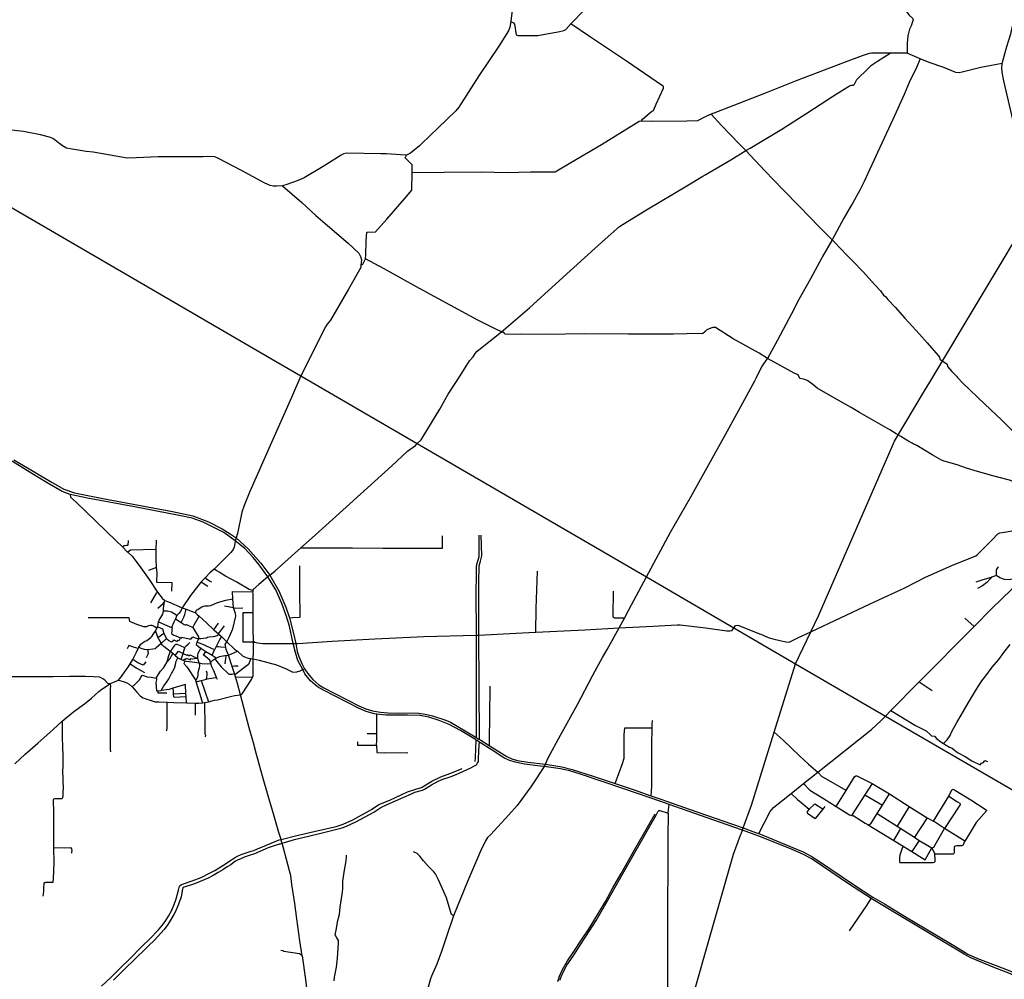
# Model space of a CAD drawing. Header units: millimetres. Extents: x 664923 to 767831, y 3118803 to 3207600.
# Tile 118 of 256: x 675190 to 682141, y 3178535 to 3185311. Entities that reach past the tile are written whole.
import ezdxf

# ---------------------------------------------------------------- set-up
doc = ezdxf.new("R2010")
doc.units = ezdxf.units.MM
for name, color, linetype in [('railways', 4, 'Continuous'), ('roads_2', 2, 'Continuous'), ('roads_3', 3, 'Continuous')]:
    doc.layers.add(name, color=color, linetype=linetype)

msp = doc.modelspace()

# ---------------------------------------------------------------- linework, layer by layer
at = {"layer": 'railways'}
msp.add_lwpolyline([(673886.35, 3184707.33), (673900.64, 3184699.01), (676994.51, 3182899.73), (677174.05, 3182795.41), (677996.68, 3182317.48), (678647.94, 3181939.17), (679614.37, 3181376.62), (680231.31, 3181016.15), (680667.55, 3180763.7), (681302.49, 3180394.24), (682971.64, 3179423.21), (683295.65, 3179234.76)], dxfattribs=at)
at = {"layer": 'roads_2'}
for points in [[(678957.09, 3185814.15), (678758.99, 3185710.96), (678705.36, 3185680.37), (678684.81, 3185663.71), (678675.96, 3185651.58), (678674.32, 3185633.57), (678672.56, 3185427.59), (678666.58, 3185379.02), (678655.93, 3185296.63), (678650.82, 3185256.7), (678640.24, 3185232.56), (678571.81, 3185123.62), (678431.26, 3184913.3), (678288.95, 3184694.07), (678267.44, 3184667.85), (678143.87, 3184546.35), (678025.57, 3184433.12), (678019.48, 3184427.92)], [(682340.98, 3184029.43), (682316.58, 3184135.59), (682266.23, 3184342.15), (682194.78, 3184636.67), (682137.01, 3184879.62), (682125.95, 3184939.11), (682122.71, 3184970.94), (682125.32, 3184997.13), (682126.41, 3185001.12), (682154.65, 3185103.91), (682159.52, 3185121.64), (682186.6, 3185210.34), (682200.67, 3185273.77), (682209.17, 3185360.27)], [(676484.83, 3184343.13), (676410.09, 3184342.77), (676167.71, 3184341.32), (676011.7, 3184334.87), (675949.27, 3184333.92), (675909.21, 3184339.05), (675709.29, 3184374.43), (675658.53, 3184381.02), (675547.07, 3184398.41), (675519.59, 3184403.99), (675492.5, 3184421.02), (675422.46, 3184470.9), (675400.66, 3184482.02), (675337.44, 3184496.86), (675216.01, 3184522.28), (675113.15, 3184533.26)], [(678011.48, 3184421.05), (677949.29, 3184367.79), (677930.46, 3184358.45), (677919.26, 3184355.06), (677878.41, 3184355.53), (677780.11, 3184362.89), (677739.62, 3184363.42), (677497.48, 3184368.4), (677475.67, 3184363.24), (677458.01, 3184353.34), (677332.74, 3184274.94), (677198.98, 3184195.06), (677147.42, 3184173.08), (677074.43, 3184145.96), (677045.46, 3184137.32), (677003.14, 3184134.67), (676979.33, 3184134.1), (676956.77, 3184140.51), (676920.68, 3184157.48), (676754.34, 3184245.7), (676587.24, 3184332.17), (676566.94, 3184342.84), (676516.18, 3184344.19)], [(678019.48, 3184427.92), (678011.48, 3184421.05)], [(676516.18, 3184344.19), (676484.83, 3184343.13)], [(680406.76, 3179563.61), (680488.03, 3179719.72), (680510.67, 3179747.18), (680636.15, 3179847.13), (680723.65, 3179916.82), (680824.08, 3179996.82), (681202.3, 3180298.09), (681270.39, 3180361.72), (681302.49, 3180394.24), (681339.9, 3180432.13), (681540.6, 3180635.4), (681926.74, 3181026.52), (682052.49, 3181153.9), (682260.43, 3181353.04), (682360.21, 3181448.59), (682369.04, 3181462.15), (682376.68, 3181473.87), (682390.73, 3181507.45), (682396.26, 3181555.5), (682399.81, 3181690.49), (682404.94, 3181732.73), (682415.44, 3181946.79), (682415.64, 3181950.89), (682432.23, 3182289.24)], [(678418.32, 3180220.53), (678412.19, 3180224.58), (678406.87, 3180228.09), (678300.84, 3180292.94), (678221.95, 3180334.74), (678151.14, 3180362.44), (678078.25, 3180386.56), (678015.91, 3180397.69), (677926.89, 3180401.31), (677846.88, 3180400.08), (677775.78, 3180400.77), (677711.05, 3180407.98), (677694.89, 3180410.2), (677634.99, 3180425.99), (677581.4, 3180449.7), (677333.29, 3180577.06), (677292.56, 3180600.97), (677242.62, 3180642.85), (677203.27, 3180692.38), (677187.74, 3180721.6), (677153.26, 3180786.51), (677135.55, 3180843.09), (677121.08, 3180906.81), (677095.03, 3181027.63), (677073.49, 3181095.78), (677039.19, 3181189.52), (676997.15, 3181284.29), (676942.53, 3181376.19), (676879.22, 3181461.38), (676837.82, 3181513.46), (676778.46, 3181576.81), (676711.72, 3181631.61), (676630.98, 3181688.83), (676484.86, 3181762.39), (676406.69, 3181791.6), (676315.91, 3181810.6), (676000.22, 3181871.22), (675667.92, 3181931.59), (675546.76, 3181958.93), (675490.1, 3181979.69), (675382.95, 3182040.51), (675276.02, 3182106.9), (675108.33, 3182211)], [(675149.18, 3182204), (675285.58, 3182122.21), (675407.15, 3182049.31), (675502.36, 3181995.63), (675576.3, 3181970.09), (675775.96, 3181929.31), (676268.97, 3181837.44), (676412.87, 3181808.45), (676521.82, 3181764.33), (676618.44, 3181716.17), (676676.61, 3181680.12), (676717.2, 3181651.06), (676803.5, 3181575.11), (676892.04, 3181473.74), (676955.96, 3181388.52), (677018.01, 3181277.14), (677067.71, 3181162.87), (677094.31, 3181087.63), (677122.37, 3180975.95), (677138.47, 3180906.83), (677148.8, 3180850.07), (677160.89, 3180815.28), (677180.75, 3180764.18), (677201.3, 3180728.24), (677221.06, 3180697.62), (677259.28, 3180651.29), (677301.65, 3180613.9), (677337.34, 3180592.41), (677584.37, 3180465.38), (677632.56, 3180444.44), (677679.22, 3180430.58), (677737.6, 3180420.8), (677788.06, 3180415.53), (677864.16, 3180414.92), (677970.97, 3180416.56), (678008.51, 3180414.28), (678052.93, 3180407.15), (678102.75, 3180396.17), (678190.73, 3180366.96), (678232.07, 3180350.18), (678334.81, 3180290.61), (678405.16, 3180246.2), (678412.49, 3180241.91), (678418.81, 3180238.21)], [(675546.76, 3181958.93), (675548.63, 3181938.98), (675588.99, 3181903.82), (675870.98, 3181631.87), (675914.86, 3181588.46), (675949.18, 3181554.51), (675953.31, 3181550.53), (675983.09, 3181521.72), (676012.31, 3181486.26), (676045.75, 3181439.93), (676103.69, 3181358.73), (676162.22, 3181269.07), (676196.26, 3181226.77), (676215.36, 3181208.81), (676239.93, 3181199.55), (676337.24, 3181158.49), (676363.81, 3181148.33), (676408.21, 3181130.96), (676429.65, 3181121.69), (676442.58, 3181111.86), (676456.91, 3181098.25), (676509.19, 3181051.09), (676559, 3181003.67), (676593.27, 3180973.89), (676595.58, 3180971.89), (676614.11, 3180954.78), (676651.79, 3180918.26), (676706.82, 3180865.63), (676726.42, 3180850.92), (676762.21, 3180820.18), (676777.35, 3180811.94), (676801.92, 3180803.4), (676820.47, 3180800.16), (676838.77, 3180796.97), (676880.18, 3180787.63), (677002.17, 3180755.71), (677071.27, 3180726.84), (677117.72, 3180703.51), (677146.98, 3180706.08), (677169.03, 3180712.46), (677187.74, 3180721.6), (677201.3, 3180728.24)], [(676955.96, 3181388.52), (676942.53, 3181376.19), (676878.15, 3181323.78), (676838.44, 3181286.89), (676836.01, 3181280.24), (676835.99, 3181271.14)], [(676747.37, 3180544.82), (676754.87, 3180546.26), (676760.49, 3180551.2), (676826.15, 3180653.13), (676834.17, 3180667.76), (676835.69, 3180671.88), (676837.18, 3180678.21), (676837.72, 3180726.16), (676838.17, 3180779.98), (676838.77, 3180796.97), (676840.34, 3180846.38), (676839.29, 3180915.07), (676839.17, 3180923.32), (676837.53, 3181009.72), (676837.45, 3181098.35), (676837.55, 3181125.91), (676837.75, 3181183.19), (676836.93, 3181257.93), (676835.99, 3181271.14)], [(676844.41, 3180187.52), (676810.56, 3180310.56), (676747.37, 3180544.82)], [(676847.39, 3180176.69), (676844.41, 3180187.52)], [(678430.97, 3180212.18), (678418.32, 3180220.53)], [(678418.81, 3180238.21), (678431.83, 3180230.59)], [(679715.7, 3179789.76), (679455.27, 3179880.22), (679147.72, 3179983.56), (679072.59, 3180006.78), (679006.73, 3180020.13), (678892.14, 3180037.2), (678863.14, 3180040.33), (678752.54, 3180053.91), (678688.01, 3180067.84), (678643.49, 3180081.73), (678608.2, 3180099.68), (678524.49, 3180153.48), (678443.69, 3180203.79), (678435.41, 3180209.26), (678430.97, 3180212.18)], [(678431.83, 3180230.59), (678436.43, 3180227.9), (678444.82, 3180222.99), (678504.14, 3180184.83), (678628.79, 3180108.52), (678664.76, 3180092.72), (678704.24, 3180080.89), (678776.27, 3180067.42), (678900.83, 3180053.88), (678974.59, 3180042.04), (679016.86, 3180034.86), (679089.6, 3180017.35), (679237.62, 3179969.86), (679393.95, 3179917.9), (679528.13, 3179873.31), (679645.27, 3179830.83), (679722.72, 3179803.96)], [(677036.19, 3179518.01), (677034.79, 3179523.07), (677019.64, 3179572.15), (676986.18, 3179688.05), (676943.73, 3179831.24), (676902.92, 3179970.36), (676859.56, 3180132.46), (676847.39, 3180176.69)], [(678900.83, 3180053.88), (678892.14, 3180037.2), (678851.73, 3179976)], [(678851.73, 3179976), (678844.85, 3179965.61)], [(678844.85, 3179965.61), (678796.95, 3179893.08), (678701.53, 3179762.95), (678643.68, 3179695.81), (678513.19, 3179555.83), (678493.14, 3179535.26), (678478.09, 3179512.03), (678442.32, 3179439.75), (678350.94, 3179225.91), (678251.73, 3178982.36)], [(679741.48, 3179780.81), (679715.7, 3179789.76)], [(679722.72, 3179803.96), (679748.75, 3179794.93)], [(682242.15, 3178542.11), (682214.96, 3178558.71), (682184.67, 3178573.06), (682062.11, 3178621.93), (681904.44, 3178687.08), (681856.79, 3178712.47), (681604.27, 3178864.38), (681328.91, 3179027.78), (681201.11, 3179105.32), (681040.58, 3179210.09), (680856.04, 3179335.19), (680784.9, 3179383.85), (680731.77, 3179410.93), (680696.12, 3179428.86), (680626.56, 3179458.23), (680408.42, 3179545.84), (680291.63, 3179588.14), (680230.06, 3179610.44), (679994.79, 3179692), (679774.44, 3179769.37), (679741.48, 3179780.81)], [(679748.75, 3179794.93), (679921.87, 3179734.86), (680214.03, 3179634.07), (680297.38, 3179603.94), (680384.77, 3179572.37), (680406.76, 3179563.61), (680629.34, 3179473.86), (680719.71, 3179434.92), (680777.7, 3179405.07), (680835.82, 3179367.23), (681075.06, 3179204.58), (681213.11, 3179116.27), (681293.73, 3179067.93), (681448.3, 3178974.72), (681649.02, 3178854.68), (681795.1, 3178767.37), (681883.31, 3178713.29), (681951.34, 3178682.18), (682143.12, 3178608.75), (682196.51, 3178588.08), (682244.46, 3178562.18), (682268.72, 3178545.68)], [(677040.78, 3179501.47), (677036.19, 3179518.01)], [(677183.64, 3178700), (677168.42, 3178806.56), (677145.08, 3178963.11), (677130.93, 3179071.51), (677110.15, 3179205.05), (677102.95, 3179267.12), (677095.07, 3179302.1), (677082.99, 3179346.53), (677042.35, 3179495.86), (677040.78, 3179501.47)], [(678251.73, 3178982.36), (678202.99, 3178838.23), (678168.43, 3178731.22), (678133.99, 3178641.65), (678097.15, 3178557.05), (678089.27, 3178537.58), (678073.41, 3178480.42), (678044.2, 3178354.13), (678029.84, 3178275.3), (678014.99, 3178227.83), (677985.48, 3178147.23), (677932.73, 3178008.19), (677889.33, 3177893.29), (677882.35, 3177866.09), (677865.49, 3177772.12), (677845.42, 3177684.3), (677828.67, 3177609.31), (677810.69, 3177537.01)], [(677183.64, 3178700), (677207.13, 3178532.85), (677222.56, 3178413.49), (677245.43, 3178263.87), (677267.18, 3178114.98), (677298.91, 3177914.66), (677330.59, 3177716.9), (677362.69, 3177528.27)]]:
    msp.add_lwpolyline(points, dxfattribs=at)
at = {"layer": 'roads_3'}
for points in [[(678655.93, 3185296.63), (678675.81, 3185287.87), (678683.9, 3185277.91), (678694.91, 3185202.89), (678705.12, 3185198.42), (678848.61, 3185198.99), (678922.34, 3185212.66), (678991.15, 3185225.98), (679031.54, 3185235.32), (679045.14, 3185241.25), (679081.49, 3185280.54), (679171.78, 3185375.07), (679171.62, 3185527.91), (679165.59, 3185546.34), (679216.06, 3185558.56), (679247.48, 3185563.41), (679303.85, 3185563.32)], [(681615.6, 3182751.8), (682352.58, 3183984.86), (682808.17, 3185034.16), (683044.69, 3185583.29)], [(681298.54, 3185439.59), (681308.19, 3185429.34), (681338.95, 3185419.03), (681396.81, 3185409.34), (681421.56, 3185398.74), (681437.69, 3185382.43), (681468.34, 3185342.45), (681491.51, 3185321.62), (681497.53, 3185308.81), (681482.29, 3185267.54), (681470.64, 3185244.23), (681458.6, 3185197.42), (681454.96, 3185144.96), (681453.94, 3185073.67)], [(679578.72, 3184595.92), (679585.65, 3184608.01), (679649.99, 3184662.95), (679663.84, 3184670.25), (679682.07, 3184713.3), (679735.37, 3184826.66), (679733.53, 3184838.89), (679726.61, 3184843.68), (679472.51, 3185017.67), (679219.03, 3185187.58), (679081.49, 3185280.54)], [(681187.58, 3185071.69), (681138.25, 3185056.07), (681017.08, 3185011.82), (680671.6, 3184878.29), (680459.69, 3184794.26), (680223.91, 3184701.4), (680090.29, 3184650.99), (680070.12, 3184643.16), (680037.54, 3184630.52)], [(681076.57, 3184848.54), (681082.1, 3184854.41), (681099.02, 3184887.23), (681177.61, 3184963.78), (681202.2, 3184988.83), (681245.9, 3185017.63), (681334.1, 3185074.5)], [(681201.92, 3185074.09), (681187.58, 3185071.69)], [(682126.41, 3185001.12), (681975.14, 3184972.02), (681842.69, 3184939.57), (681821.37, 3184936.51), (681799.03, 3184937.66), (681714.13, 3184972.43), (681609.22, 3185009.08), (681547.27, 3185033.75), (681453.94, 3185073.67), (681405.01, 3185073.04), (681334.1, 3185074.5), (681249.29, 3185074.83), (681201.92, 3185074.09)], [(681547.27, 3185033.75), (681521.65, 3184973.68), (681468.27, 3184867.13), (681434.54, 3184782.42), (681353.22, 3184605.13), (681245.11, 3184372.39), (681150.13, 3184169.04), (681120.1, 3184107.89), (681072.31, 3184017.36)], [(680028.61, 3184214.86), (680210.39, 3184321.24), (680316.8, 3184385.88), (680347.38, 3184404.47), (680569.56, 3184538.55), (680747.35, 3184650.17), (680935.02, 3184773.31), (681046.62, 3184844.22), (681061.27, 3184848.5)], [(681061.27, 3184848.5), (681076.57, 3184848.54)], [(680021.97, 3184623.34), (680037.54, 3184630.52)], [(680070.12, 3184643.16), (680144.33, 3184563.01), (680269.11, 3184434.51), (680316.8, 3184385.88), (680448.87, 3184244.44), (680575.86, 3184110.96), (680693.55, 3183990.45), (680834.04, 3183848.71), (680924.31, 3183756.61), (680939.33, 3183741.3), (681028.71, 3183648.08), (681074.71, 3183604.29), (681140.88, 3183533.84), (681229.95, 3183436.38), (681267.5, 3183395), (681288.64, 3183365.49)], [(677960.29, 3184232.8), (678186.96, 3184234.43), (678447.67, 3184236.53), (678630.95, 3184232.81), (678794.94, 3184236.43), (678969.66, 3184237.48), (679080.14, 3184301.85), (679296.18, 3184429.43), (679525.15, 3184571.1), (679561.76, 3184594.56), (679578.72, 3184595.92), (679647.75, 3184594.8), (679899.95, 3184597.34), (679976.06, 3184599.71), (679990.11, 3184604.93), (680021.97, 3184623.34)], [(677598.79, 3183576.28), (677611.74, 3183583.65), (677630.73, 3183621.13), (677633.77, 3183650.66), (677634.39, 3183749.31), (677641.23, 3183809.34), (677700.8, 3183812.22), (677780.5, 3183901.72), (677906.48, 3184044.79), (677958.38, 3184107.98), (677960.29, 3184232.8), (677960.57, 3184286.76), (677911.36, 3184334.5), (677919.26, 3184355.06)], [(680013.34, 3184205.82), (680028.61, 3184214.86)], [(678404.15, 3182952.99), (678419.48, 3182971.22), (678590.24, 3183106), (678624.33, 3183133.78), (678787.87, 3183275.81), (678973.43, 3183445.43), (679177.65, 3183629.51), (679322.43, 3183760.63), (679424.05, 3183849.67), (679450.08, 3183866.69), (679615.29, 3183969.24), (679898.69, 3184137.9), (680013.34, 3184205.82)], [(677045.46, 3184137.32), (677181.46, 3184019.5), (677280.62, 3183928.65), (677362.79, 3183857.14), (677507.64, 3183733.75), (677582.7, 3183661.6), (677595.1, 3183638.35), (677601.75, 3183615.56), (677598.79, 3183576.28), (677598.19, 3183561.56), (677511.33, 3183407.27), (677384.11, 3183189.92), (677359.75, 3183161.41)], [(681072.31, 3184017.36), (681058.46, 3183999.8)], [(681058.46, 3183999.8), (681008.75, 3183908.47), (680924.31, 3183756.61), (680857.61, 3183639.25), (680852.74, 3183628.58), (680771.96, 3183480.12), (680691.13, 3183334.93), (680637.89, 3183233.91), (680539.08, 3183048.74), (680468.36, 3182918.48)], [(678600.19, 3183103.3), (678590.24, 3183106), (678546.75, 3183126.94), (678424.73, 3183189.81), (678227.55, 3183294.28), (678011.25, 3183413.31), (677762.62, 3183552.02), (677630.73, 3183621.13)], [(681288.64, 3183365.49), (681304.29, 3183354.28)], [(681304.29, 3183354.28), (681319.38, 3183335.31), (681369.95, 3183280.24), (681438.26, 3183203.24), (681542.31, 3183089.25), (681594.96, 3183029.18), (681672.49, 3182939.26), (681683.13, 3182927.48), (681686.45, 3182913.46), (681694.89, 3182906.08)], [(677348.06, 3183141.19), (677174.05, 3182795.41), (677107.74, 3182642.71), (676966.52, 3182325.7), (676813.36, 3181978.45), (676773.39, 3181881.48), (676758.73, 3181832.34), (676726.19, 3181682.96), (676717.2, 3181651.06)], [(677359.75, 3183161.41), (677348.06, 3183141.19)], [(678611.95, 3183094.03), (678600.19, 3183103.3)], [(680684.67, 3182802.42), (680657.92, 3182813.99), (680614.96, 3182837.44), (680468.36, 3182918.48), (680410.69, 3182955.49), (680227.22, 3183058.38), (680101.1, 3183136.55), (680083.55, 3183137.9), (680068.03, 3183132.49), (680041.65, 3183119.82), (680026.52, 3183106.5), (680010.29, 3183092.9), (679992.74, 3183094.81), (679806.01, 3183090.01), (679485.79, 3183090.78), (679174.04, 3183092.79), (678907.35, 3183087.04), (678728.43, 3183090.56), (678635.66, 3183088.81), (678617.8, 3183091.23), (678611.95, 3183094.03)], [(676955.96, 3181388.52), (676992.87, 3181419.49), (677173.47, 3181580.92), (677255.28, 3181652.74), (677471.39, 3181847.04), (677644.29, 3182005.01), (677817.78, 3182160.01), (677928.51, 3182263.08), (677982.67, 3182304.24), (677996.68, 3182317.48), (678023.14, 3182344.92), (678071.81, 3182422.51), (678156.25, 3182560.88), (678193.56, 3182628.22), (678214.89, 3182666.15), (678299.17, 3182797.15), (678364.96, 3182900.89), (678391.08, 3182929.64)], [(678391.08, 3182929.64), (678404.15, 3182952.99)], [(680399.98, 3182806.23), (680428.72, 3182860.36), (680468.36, 3182918.48)], [(681694.89, 3182906.08), (681728.33, 3182885.78)], [(681728.33, 3182885.78), (681737.37, 3182877.83), (681739.15, 3182862.25), (681770.12, 3182826.7), (681802.41, 3182793.3)], [(678900.83, 3180053.88), (678920.92, 3180099.21), (679007.62, 3180258.77), (679126.47, 3180474.67), (679234.5, 3180678.36), (679267.13, 3180739.1), (679304.74, 3180808.08), (679337.99, 3180862.88), (679421.68, 3181016.22), (679458.72, 3181085.22), (679489.28, 3181142.73), (679614.37, 3181376.62), (679784.01, 3181691.56), (679925.02, 3181937.72), (680055.1, 3182170.56), (680171.28, 3182380.84), (680251.44, 3182528.42), (680379.33, 3182759.86), (680388.05, 3182780.43)], [(680388.05, 3182780.43), (680399.98, 3182806.23)], [(680697.94, 3182777.28), (680684.67, 3182802.42)], [(681377.61, 3182387.48), (681332.43, 3182415.1), (681233.93, 3182471.41), (681119.41, 3182536.49), (681058.6, 3182572.93), (680930.8, 3182645.52), (680820.55, 3182709.89), (680789.77, 3182733.7), (680753.68, 3182759.75), (680739.59, 3182767.02), (680723.9, 3182772.1), (680697.94, 3182777.28)], [(681578.09, 3182689.03), (681615.6, 3182751.8)], [(681802.41, 3182793.3), (681810.11, 3182783.59)], [(681810.11, 3182783.59), (681846.13, 3182747.16), (682003.47, 3182595.08), (682119.66, 3182485.51), (682197.15, 3182410.62), (682222.72, 3182398.68), (682367.47, 3182345.26), (682406.12, 3182326.41), (682433.69, 3182319.57)], [(680356.15, 3179765.15), (680516.63, 3180279.73), (680667.55, 3180763.7), (680774.78, 3180989.26), (680827.91, 3181102.08), (681365.83, 3182333.94), (681578.09, 3182689.03)], [(681410.46, 3182367.38), (681377.61, 3182387.48)], [(681489.07, 3182320.04), (681460.13, 3182337.32), (681410.46, 3182367.38)], [(681498.24, 3182315.75), (681489.07, 3182320.04)], [(682415.64, 3181950.89), (682360.56, 3181971.97), (682309.67, 3181992.95), (682268.83, 3182016.01), (682247.25, 3182032.82), (682177.71, 3182058.33), (682058.67, 3182089.8), (681950.31, 3182119.52), (681873.41, 3182143.94), (681807.18, 3182167.96), (681716.34, 3182192.36), (681696.46, 3182199.95), (681631.15, 3182239.39), (681521.85, 3182304.56), (681498.24, 3182315.75)], [(676717.2, 3181651.06), (676711.72, 3181631.61), (676709.56, 3181611.47), (676704.79, 3181586.23), (676696.16, 3181569.09), (676680.53, 3181549.52), (676561.73, 3181431.23), (676532.17, 3181404.45), (676501.04, 3181371.84), (676471.77, 3181340.88), (676396.2, 3181244.21), (676337.24, 3181158.49), (676324.49, 3181133.06), (676312.75, 3181118.73), (676299.29, 3181104.93), (676293.66, 3181091.69), (676289.57, 3181080.92), (676277.16, 3181056.42), (676260.46, 3181018.88)], [(677173.47, 3181580.92), (677539.37, 3181580.58), (677752.24, 3181578.41), (677961.56, 3181579.3), (678114.87, 3181578.93), (678175.31, 3181579.12), (678175.06, 3181666.79)], [(678430.19, 3181670.71), (678430.11, 3181538.1), (678430.02, 3181518.36), (678425.63, 3181500.87), (678414.9, 3181464.7), (678413.22, 3181447.26), (678409.51, 3181206.81), (678413, 3181030.72), (678412.49, 3180964.7), (678412.57, 3180906.45), (678411.67, 3180762.04), (678412.49, 3180241.91)], [(678429.85, 3180965.68), (678431.26, 3181339.97), (678432.6, 3181454.57), (678442.99, 3181487.25), (678451.76, 3181524.54), (678447.96, 3181670.98)], [(680420.59, 3180971.57), (680473.35, 3180948.15), (680505.95, 3180939.35), (680556.17, 3180926.47), (680600.89, 3180916.77), (680621.82, 3180915.99), (680683.54, 3180945.97), (680774.78, 3180989.26), (681193.62, 3181187.05), (681437.83, 3181300.35), (681583.59, 3181375.44), (681770.51, 3181457.74), (681939.49, 3181525.53), (681951.99, 3181535.58), (682056.02, 3181639.58), (682095.55, 3181680.17), (682109.21, 3181686.4), (682155.88, 3181694.52), (682194.24, 3181700.92), (682251.72, 3181687.11), (682290.65, 3181684.72), (682364.81, 3181689.96), (682399.81, 3181690.49)], [(675914.86, 3181588.46), (675927.15, 3181597.02), (675942.57, 3181599.35), (675952.84, 3181601.6), (675956.08, 3181603.74), (675957.34, 3181628.46), (675957.51, 3181632.89)], [(676153.65, 3181570.46), (675971.16, 3181566.24), (675953.31, 3181550.53)], [(676156.03, 3181443.77), (676153.01, 3181504.29), (676153.65, 3181570.46), (676155.23, 3181635.72)], [(676264.42, 3181276.05), (676265.16, 3181335), (676156.94, 3181337.56), (676159.37, 3181408.64), (676156.03, 3181443.77), (676099.25, 3181420.78)], [(676836.01, 3181280.24), (676810.01, 3181288.47), (676721.44, 3181338.37), (676642.79, 3181381.92), (676596.94, 3181410.34), (676580.65, 3181419.17), (676561.73, 3181431.23)], [(677094.31, 3181087.63), (677117.26, 3181090.74), (677167.83, 3181091.13), (677170.5, 3181094.66), (677166.87, 3181281.96), (677166.57, 3181454.99)], [(682085.51, 3181383.28), (682085.27, 3181426.64), (682098.47, 3181447.01)], [(676545.93, 3181339.52), (676530.27, 3181346.2), (676514.2, 3181357.49), (676501.04, 3181371.84)], [(678833.87, 3180985.82), (678835.8, 3181152.5), (678839.82, 3181284.5), (678846.03, 3181417.63)], [(681943.04, 3181341.23), (681991.68, 3181356.99), (682050.41, 3181374.75)], [(682260.43, 3181353.04), (682246.03, 3181364.36), (682237.11, 3181369.39), (682210.18, 3181362.76), (682175.46, 3181356.02), (682142.69, 3181358.09), (682108.18, 3181370.47), (682092.94, 3181381.62), (682085.51, 3181383.28), (682077.8, 3181385), (682050.41, 3181374.75), (682037.95, 3181359.91), (682018.08, 3181337.28), (681986.11, 3181313.38), (681950.37, 3181295.64)], [(676471.77, 3181340.88), (676518.36, 3181310.59)], [(676115.06, 3181192.74), (676151.97, 3181257.53), (676155.91, 3181263.61), (676162.22, 3181269.07)], [(676765.71, 3181154.84), (676706.94, 3181154.41), (676697.84, 3181157.33), (676693.72, 3181220.66), (676692.4, 3181273.62), (676835.99, 3181271.14)], [(679458.72, 3181085.22), (679389.29, 3181085.66), (679382.25, 3181089.21), (679378.4, 3181100.85), (679381.59, 3181275.32)], [(675848.13, 3180631.54), (675886.07, 3180647.33), (675894.47, 3180657.71), (675908.19, 3180673.05), (675934.9, 3180709.73), (675955.13, 3180740.05), (675969.25, 3180762.61), (675988.42, 3180792.51), (676012.83, 3180839.6), (676026.61, 3180871.35), (676030.93, 3180879.93), (676043.9, 3180902.52), (676056.44, 3180911.85), (676069.95, 3180919.32), (676086.63, 3180928.08), (676096.67, 3180935.17), (676116.1, 3180949.67), (676122.97, 3180956.39), (676139.1, 3180980.61), (676149.35, 3180994.32), (676157.6, 3181014.64), (676164.11, 3181024.82), (676168.28, 3181042.56), (676170.56, 3181059.3), (676175.16, 3181069.78), (676193.39, 3181100.34), (676200.16, 3181114), (676203.97, 3181134.56), (676205.28, 3181153.19), (676209.18, 3181188.89), (676212.78, 3181200.5), (676215.36, 3181208.81)], [(676164.94, 3181155.35), (676202.56, 3181188.71), (676212.78, 3181200.5)], [(676429.65, 3181121.69), (676436.41, 3181139.16), (676440.54, 3181144.11), (676447.52, 3181147.01), (676463.03, 3181159.13), (676474.42, 3181164.43), (676497.48, 3181172.7), (676521.83, 3181173.07), (676538.42, 3181175.18), (676585.67, 3181194.54), (676644.88, 3181212.68), (676693.72, 3181220.66)], [(676651.79, 3180918.26), (676671.75, 3180956.12), (676694.78, 3181009.85), (676715.12, 3181098.78), (676712.17, 3181119), (676697.84, 3181157.33), (676635.73, 3181169.23)], [(676157.6, 3181014.64), (676134.87, 3181027.96), (676124.03, 3181032.21), (676112.61, 3181032.35), (676099.02, 3181030.26), (676085.46, 3181025), (676076.3, 3181022.97), (676064.88, 3181023.43), (676015.48, 3181040.34), (675966.02, 3181061.35), (675961.51, 3181087.46), (675820.41, 3181087.86), (675796.64, 3181087.5), (675759.87, 3181087.25), (675672.36, 3181087.83)], [(676299.29, 3181104.93), (676260.84, 3181127.31), (676233.39, 3181133.37), (676203.97, 3181134.56)], [(676329.02, 3181054.22), (676347.7, 3181091.57), (676355.64, 3181111.4), (676363.81, 3181148.33)], [(676411.7, 3181018.91), (676421.27, 3181038.46), (676456.91, 3181098.25)], [(676839.29, 3180915.07), (676767.52, 3180914.98), (676767.55, 3181044.12), (676766.67, 3181124.17), (676837.55, 3181125.91)], [(681926.74, 3181026.52), (681862.87, 3181084.52)], [(676164.11, 3181024.82), (676197.27, 3181009.02), (676199.17, 3181001.91), (676208.3, 3180976.84), (676226.54, 3180941.44), (676242.69, 3180926.3), (676259.17, 3180918.97), (676266.77, 3180919.97), (676272.53, 3180924.97), (676277.81, 3180931.29), (676302.23, 3180920.65), (676306.07, 3180928.6), (676316.41, 3180926.54), (676324.88, 3180946.7)], [(676170.56, 3181059.3), (676229.35, 3181033.01), (676260.46, 3181018.88), (676265.01, 3181016.81), (676264.12, 3181001.85), (676262.49, 3180991.13), (676261.74, 3180981.52), (676263.41, 3180974.41), (676276.85, 3180965.44), (676291.89, 3180959.23), (676324.88, 3180946.7), (676331.06, 3180944.34), (676334.91, 3180951.97), (676385.19, 3180939.33), (676399.79, 3180937.98), (676411.45, 3180952.98), (676427.89, 3180945.66), (676446.03, 3180941.2), (676453.65, 3180940.53), (676454.89, 3180942.6), (676467.9, 3180941.7), (676486.08, 3180944.49), (676508.24, 3180947.03), (676515.17, 3180949.82), (676527.95, 3180954.28), (676555.34, 3180956.58), (676570.68, 3180958.55), (676584.71, 3180963.5), (676595.58, 3180971.89)], [(676289.57, 3181080.92), (676329.02, 3181054.22), (676349.95, 3181040.05), (676358.52, 3181037.07), (676365, 3181038.5), (676367.89, 3181039.88), (676411.7, 3181018.91), (676452.61, 3180952.63), (676454.89, 3180942.6)], [(676559, 3181003.67), (676592.26, 3181050.48)], [(676593.27, 3180973.89), (676635.95, 3181030.55)], [(678427.37, 3180965.58), (678429.85, 3180965.68), (678560.34, 3180971.24), (678783.26, 3180984.49), (678833.87, 3180985.82), (679178.12, 3181001.51), (679421.68, 3181016.22), (679662, 3181027.59), (679830.23, 3181037.31), (679851.67, 3181038.73), (680031.97, 3181016.89), (680180.88, 3180995.66), (680202.89, 3180995.44), (680219.91, 3180999), (680231.31, 3181016.15), (680235.51, 3181021.69), (680243.05, 3181032.2), (680255.08, 3181036.77), (680267.24, 3181034.22), (680412.58, 3180974.84)], [(676149.35, 3180994.32), (676161.06, 3180959.39), (676165.39, 3180947.25), (676166.44, 3180944.3), (676175.9, 3180926.83), (676187.89, 3180906.76)], [(676208.3, 3180976.84), (676165.39, 3180947.25)], [(676614.11, 3180954.78), (676603.27, 3180937.52), (676576.49, 3180885.14), (676565.42, 3180860.46), (676478.28, 3180900.83), (676441.12, 3180914.63)], [(676839.17, 3180923.32), (676850.64, 3180915.91), (676869.58, 3180911.25), (676905.44, 3180905.2), (676999.81, 3180906.64), (677121.08, 3180906.81), (677138.47, 3180906.83), (677152.76, 3180906.85), (677395.76, 3180922.59), (677697.06, 3180939.78), (678042.4, 3180956.56), (678412.49, 3180964.7), (678415.04, 3180964.81)], [(678415.04, 3180964.81), (678427.37, 3180965.58)], [(678436.43, 3180227.9), (678433.17, 3180606.79), (678429.85, 3180965.68)], [(680412.58, 3180974.84), (680420.59, 3180971.57)], [(676026.61, 3180871.35), (675994.15, 3180880.57), (675960.28, 3180892.04), (675948.07, 3180868.35)], [(676187.89, 3180906.76), (676150.49, 3180872.46), (676145.38, 3180869.49), (676129.95, 3180866.58), (676094.38, 3180861.58), (676083.85, 3180861.2), (676069.7, 3180863.22), (676046.49, 3180870.89), (676030.93, 3180879.93)], [(676187.89, 3180906.76), (676226.54, 3180941.44)], [(676306.05, 3180804.61), (676289.61, 3180817.7), (676286.28, 3180821.04), (676271.2, 3180836.16), (676251.97, 3180849.64), (676227.22, 3180868.28), (676207.93, 3180884.26), (676197.24, 3180894.37), (676187.89, 3180906.76)], [(676355.97, 3180875.71), (676325.37, 3180889.3), (676301.29, 3180899.03), (676289.87, 3180899.49), (676286.89, 3180897.24), (676281.14, 3180890.05), (676251.97, 3180849.64), (676239.16, 3180819.2), (676229.61, 3180783.36), (676231.05, 3180777.58)], [(676330.49, 3180793.23), (676343.56, 3180836.5), (676351.03, 3180862.04), (676355.97, 3180875.71), (676360.99, 3180884.93), (676365.17, 3180890.13), (676379.56, 3180902.38), (676391.26, 3180913.94)], [(676453.65, 3180940.53), (676441.12, 3180914.63), (676436.95, 3180906), (676435.44, 3180902.41), (676436.39, 3180899.08), (676452.08, 3180883.93), (676468.31, 3180873.36), (676502.86, 3180850.85), (676547.4, 3180824.54), (676563.65, 3180814.92), (676572.5, 3180808.15), (676575.83, 3180803.05)], [(676468.31, 3180873.36), (676447.22, 3180834.71), (676444.2, 3180825.2), (676444.47, 3180817.48), (676445.8, 3180802.99), (676454.41, 3180769.23)], [(676576.49, 3180885.14), (676591.51, 3180885.4), (676610.55, 3180883.8), (676643.73, 3180880.83)], [(676662.89, 3180823.36), (676648.08, 3180864.38), (676643.73, 3180880.83), (676639.32, 3180898.63), (676651.79, 3180918.26)], [(681339.9, 3180432.13), (681513.35, 3180328.25), (681587.85, 3180288.82), (681616.9, 3180264.77), (681626.62, 3180254.68), (681647.62, 3180251.35), (681662.56, 3180236.22), (681691.62, 3180211.82), (681712.39, 3180200.07), (681736.22, 3180227.13), (681757.44, 3180257.09), (681769.15, 3180284.33), (681804.54, 3180348.52), (681836.06, 3180401.31), (681887.25, 3180489.14), (681944.95, 3180584.03), (681981.92, 3180641.66), (682009.26, 3180679.02), (682055.38, 3180738.25), (682101.21, 3180793.09), (682138.3, 3180841.94), (682181.5, 3180900.03)], [(676094.38, 3180861.58), (676094.79, 3180851.82), (676095.52, 3180834.59), (676094.44, 3180828.99), (676083.09, 3180805.51)], [(676154.05, 3180662.35), (676167.65, 3180684.96), (676182.52, 3180710.17), (676206.99, 3180737.29), (676213.77, 3180749.22), (676231.05, 3180777.58), (676249.35, 3180797.49), (676271.2, 3180836.16)], [(676189.24, 3180573.89), (676207.17, 3180608.13), (676230.17, 3180638.76), (676241.63, 3180656.28), (676261.66, 3180694.44), (676281.72, 3180731.33), (676289.25, 3180757), (676295.22, 3180781.68), (676306.05, 3180804.61)], [(676286.28, 3180821.04), (676309.78, 3180851.38), (676343.56, 3180836.5), (676370.26, 3180824.06), (676372.32, 3180827.59), (676387.2, 3180818.97), (676393.66, 3180825.58), (676431.88, 3180807.06), (676445.8, 3180802.99)], [(676306.05, 3180804.61), (676330.49, 3180793.23), (676341.25, 3180788.58)], [(676341.25, 3180788.58), (676347.77, 3180786.23), (676357.22, 3180784.09), (676368.14, 3180782.16), (676424.99, 3180774.82), (676454.41, 3180769.23), (676457.15, 3180768.71), (676474.84, 3180763.84), (676512.54, 3180761.73), (676538.05, 3180764.86), (676537.57, 3180771.76), (676538.94, 3180775.09), (676553.39, 3180787.34), (676567.35, 3180798.73), (676575.83, 3180803.05), (676599.17, 3180814.35), (676636.73, 3180821.16), (676641.9, 3180821.6), (676662.89, 3180823.36)], [(676538.05, 3180764.86), (676531.39, 3180788.17), (676504.79, 3180812.29), (676486.23, 3180824.06), (676502.86, 3180850.85)], [(676547.4, 3180824.54), (676565.42, 3180860.46)], [(676641.9, 3180821.6), (676644.16, 3180811.82), (676641.32, 3180783.82), (676637.88, 3180763.03)], [(676662.89, 3180823.36), (676726.42, 3180850.92)], [(676747.37, 3180544.82), (676728.06, 3180623.61), (676713.03, 3180670.65), (676708.33, 3180685.37), (676704.95, 3180693.24), (676689.53, 3180744.2), (676662.89, 3180823.36)], [(675969.25, 3180762.61), (676017.67, 3180732.39), (676071.7, 3180702.45)], [(676080.23, 3180777), (676061.1, 3180752.18), (676024.05, 3180770.57), (675988.42, 3180792.51)], [(676357.22, 3180784.09), (676347.48, 3180765.02), (676369.07, 3180741.17), (676432.87, 3180644.06), (676433.42, 3180637.43), (676459.08, 3180556.39), (676476.09, 3180501.12), (676480.97, 3180486.84)], [(676347.77, 3180786.23), (676351.5, 3180795.13), (676363.11, 3180795.38), (676364.65, 3180801.69), (676396.18, 3180791.68), (676398.88, 3180799.65), (676409.57, 3180798.01), (676423.18, 3180799.81), (676445.8, 3180802.99)], [(676457.15, 3180768.71), (676458.04, 3180748.22), (676457.67, 3180734.6), (676448.35, 3180698.33), (676448.35, 3180683.61), (676445.42, 3180669.74), (676432.87, 3180644.06)], [(676586.63, 3180651.4), (676580.15, 3180667.11), (676561.28, 3180712.83), (676546.72, 3180741.07), (676538.05, 3180764.86)], [(676567.35, 3180798.73), (676581.56, 3180778.21), (676612.17, 3180740.54), (676666.97, 3180689.85), (676690.06, 3180689.53), (676704.95, 3180693.24)], [(676689.53, 3180744.2), (676695.18, 3180746.22), (676705.89, 3180749.05), (676731.22, 3180749.44)], [(676820.47, 3180800.16), (676806.06, 3180757.6), (676708.33, 3180685.37)], [(675825.58, 3180621.02), (675819.18, 3180621.71), (675810.23, 3180626.62), (675791.54, 3180646.21), (675777.1, 3180657.67), (675760.17, 3180666.56), (675751.88, 3180669.58), (675710.63, 3180671.48), (675653.23, 3180672.82), (675541.94, 3180672.71), (675424.98, 3180670.95), (675298.47, 3180671.26), (675095.87, 3180671.68)], [(675984.65, 3180600.13), (676007.38, 3180621.1), (676035.63, 3180650.53), (676040.02, 3180656.61), (676044.33, 3180668.05), (676056.44, 3180682.95), (676089.79, 3180671.64), (676118.54, 3180667.83), (676154.05, 3180662.35), (676156.35, 3180658.59), (676155.6, 3180648.77), (676151.4, 3180629.74), (676156.08, 3180572.72)], [(676433.42, 3180637.43), (676444.53, 3180637.86), (676471.62, 3180644.96), (676507.94, 3180654.5), (676512.11, 3180655.6), (676557, 3180664.48), (676580.15, 3180667.11)], [(676507.94, 3180654.5), (676513.65, 3180683.7), (676512.76, 3180696.03), (676509.5, 3180710.19)], [(676713.03, 3180670.65), (676834.17, 3180667.76)], [(675154.64, 3180057.01), (675229.09, 3180124.06), (675317.02, 3180201.73), (675426.19, 3180299.89), (675489.67, 3180358.56), (675572.99, 3180425.75), (675646.04, 3180480.47), (675695.84, 3180520.97), (675748.07, 3180568.12), (675759.99, 3180576.82), (675825.58, 3180621.02), (675835.34, 3180626.21)], [(675825.58, 3180621.02), (675828.75, 3180615.64), (675830.21, 3180608.3), (675828.53, 3180586.2), (675827.57, 3180545.57), (675828.02, 3180486.25), (675827.86, 3180363.58), (675828.38, 3180299.35), (675828.88, 3180207.24), (675829.17, 3180158.4), (675829.63, 3180142.35)], [(675835.34, 3180626.21), (675848.13, 3180631.54)], [(675886.07, 3180647.33), (675896.79, 3180644.21), (675927.99, 3180636.17), (675945.86, 3180628.24), (675962.5, 3180618.08), (675984.65, 3180600.13), (676015.98, 3180561.8), (676043.37, 3180533.19), (676061.26, 3180523.69), (676088.07, 3180512.74), (676117.69, 3180503.1), (676146.35, 3180495.02), (676172.06, 3180493.2), (676231.38, 3180491.57), (676277.69, 3180489.75), (676368.2, 3180486.89), (676372.22, 3180486.77), (676428.75, 3180485.45), (676454.36, 3180484.85), (676480.97, 3180486.84), (676497.65, 3180489.47), (676523.04, 3180493.47), (676565.98, 3180505.16), (676585.26, 3180509.24), (676688.25, 3180533.2), (676708.8, 3180537.93), (676747.37, 3180544.82)], [(676368.2, 3180486.89), (676363.89, 3180532.7), (676362.83, 3180553), (676359.47, 3180617.16), (676269.95, 3180591.71), (676256.6, 3180585.27), (676244.31, 3180582.4), (676189.24, 3180573.89)], [(676471.62, 3180644.96), (676523.04, 3180493.47)], [(678509.38, 3180604.86), (678505.3, 3180391.97), (678504.55, 3180224.47), (678504.14, 3180184.83)], [(681540.6, 3180635.4), (681631.85, 3180574.43)], [(676156.08, 3180572.72), (676164.85, 3180571.07), (676189.24, 3180573.89)], [(676164.85, 3180571.07), (676164.83, 3180556.75), (676228.24, 3180557.22)], [(676269.95, 3180591.71), (676272.6, 3180565.44), (676274.14, 3180549.19), (676275.79, 3180531.8), (676277.86, 3180529.16), (676284.14, 3180528.14), (676323.36, 3180529.19), (676363.89, 3180532.7)], [(676362.83, 3180553), (676274.14, 3180549.19)], [(676224.38, 3180289.75), (676228.12, 3180293.6), (676231.74, 3180306.27), (676231.38, 3180491.57)], [(676428.75, 3180485.45), (676428.44, 3180400.97)], [(676502.02, 3180246.31), (676502.81, 3180257.69), (676501.15, 3180262.07), (676498.56, 3180265.82), (676499.19, 3180391.05), (676498.41, 3180400.51), (676497.03, 3180408.69), (676497.65, 3180489.47)], [(677574.62, 3180211.7), (677574.98, 3180187.57), (677708.78, 3180187.78), (677711.21, 3180221.47), (677711.19, 3180270.47), (677711.05, 3180407.98)], [(675489.67, 3180358.56), (675489.72, 3180331.2), (675490.26, 3180251.36), (675492.86, 3180167.75), (675493.76, 3180122.71), (675493.34, 3180076.98), (675493.43, 3180041.3), (675492.9, 3180001.81), (675493.86, 3179952.98), (675493.86, 3179923.32), (675495.62, 3179896.13), (675495.81, 3179883.42), (675493.89, 3179861.76), (675493.5, 3179827.85), (675492.33, 3179816.9), (675490.39, 3179811.74), (675486.38, 3179809.89), (675481.68, 3179809.38), (675451.62, 3179810.27), (675436.39, 3179809.36), (675431.7, 3179807.96), (675428.82, 3179805.46), (675426.19, 3179802.29), (675426.16, 3179789.13), (675427.77, 3179726.71), (675427.93, 3179641.73), (675427.98, 3179579.05), (675429.27, 3179463.75), (675430.17, 3179359.37), (675426.28, 3179245.56), (675424.6, 3179223.23), (675424.18, 3179219.88), (675418.84, 3179218.01), (675374.24, 3179217.56), (675366.39, 3179217.22), (675363.26, 3179216.95), (675360.84, 3179213.79), (675358.9, 3179208.41), (675358.63, 3179181.86), (675358.25, 3179162.44), (675356.99, 3179157.07), (675354.56, 3179138.96), (675354.14, 3179122.23)], [(679654.16, 3180362.14), (679652.75, 3180334.68), (679651.68, 3180309.62), (679649.48, 3180189.09), (679649.47, 3180023.42), (679649.99, 3179895.84), (679645.27, 3179830.83)], [(677642.09, 3180270.15), (677711.19, 3180270.47)], [(679393.95, 3179917.9), (679444.19, 3180058.84), (679457.21, 3180096.34), (679455.76, 3180142.41), (679457.22, 3180262.37), (679460.9, 3180309.97), (679651.68, 3180309.62)], [(680516.63, 3180279.73), (680580.23, 3180224.59), (680695.3, 3180113.12), (680759.12, 3180054.12), (680824.08, 3179996.82)], [(677708.78, 3180187.78), (677709.94, 3180135.88), (677766.93, 3180134.92), (677929.03, 3180135.57)], [(678405.94, 3180073.3), (678408.38, 3180101.37), (678412.19, 3180224.58)], [(678428.28, 3180074.01), (678429.03, 3180079.23), (678428.22, 3180095.63), (678433.39, 3180189.34), (678435.41, 3180209.26)], [(681712.39, 3180200.07), (681730.32, 3180188.82), (681754.08, 3180174.19), (681773.33, 3180166.08), (681787.48, 3180154.24), (681810.93, 3180135.59), (681863.93, 3180107.9), (681911.08, 3180078.27), (681971.07, 3180049.59), (681980.46, 3180061.08), (681994.72, 3180065.33), (682002.21, 3180080.06), (682021.07, 3180073.05)], [(677022.23, 3179489.62), (677042.35, 3179495.86), (677129.45, 3179522.87), (677296.72, 3179562.09), (677466.15, 3179604.1), (677497.88, 3179616.63), (677562.9, 3179647.19), (677690.64, 3179715.93), (677738.59, 3179747.34), (677783.95, 3179768.28), (677902.02, 3179821.55), (677955.03, 3179845.9), (677980.19, 3179855.6), (678032.79, 3179871.19), (678046.45, 3179877.97), (678097.19, 3179907.21), (678143.75, 3179933.8), (678177.01, 3179947.46), (678227.74, 3179963.72), (678271.85, 3179980.28), (678375.4, 3180028.71), (678396.65, 3180039.1), (678415.16, 3180050.23), (678419.94, 3180058.18)], [(678419.94, 3180058.18), (678428.28, 3180074.01)], [(677021.23, 3179519.17), (677034.79, 3179523.07), (677146.87, 3179549.64), (677278.57, 3179580.68), (677423.61, 3179614.64), (677473.18, 3179630.88), (677541.19, 3179662.11), (677673.19, 3179733.81), (677725.59, 3179768.68), (677803.11, 3179799.07), (677887.24, 3179839.78), (677926.56, 3179859.54), (677985.16, 3179878.51), (678025.17, 3179889.52), (678099.88, 3179934.47), (678163.25, 3179965), (678245.89, 3179995.28), (678314.24, 3180023.71)], [(681024.49, 3179867.67), (680885.09, 3179948.64), (680854.7, 3179964.62), (680824.08, 3179996.82)], [(680954.69, 3179754.4), (681024.49, 3179867.67), (681083.31, 3179963.89), (681091.5, 3179971.78), (681099.8, 3179972.94), (681206.72, 3179917.71), (681330.86, 3179845.46)], [(680723.65, 3179916.82), (680767.3, 3179870.33), (680863.06, 3179811.11), (680954.69, 3179754.4), (681048.65, 3179696.25), (681062.7, 3179691.35), (681073.73, 3179690.79), (681158.36, 3179638.71), (681180.61, 3179626.62), (681197.43, 3179632), (681243.05, 3179704.98), (681280.45, 3179764.8), (681330.86, 3179845.46), (681468.29, 3179754.72), (681595.24, 3179676.23), (681641.19, 3179652.82), (681748.72, 3179828.57), (681770.08, 3179873.52), (681777.38, 3179877.29), (681784.76, 3179875.21), (681904.26, 3179803.21), (682012.71, 3179731.76), (682015.76, 3179724.49), (681941.56, 3179641.68), (681898.54, 3179572.25), (681861.44, 3179510.93), (681719.16, 3179599.73), (681641.19, 3179652.82)], [(681206.72, 3179917.71), (681155.97, 3179838.3), (681062.7, 3179691.35)], [(680636.15, 3179847.13), (680679.94, 3179804.11), (680717.05, 3179774.68), (680762.62, 3179735.31), (680802.31, 3179774.45), (680861.11, 3179737.36), (680876.19, 3179754.4)], [(681155.97, 3179838.3), (681280.45, 3179764.8)], [(677390.97, 3171362.6), (677436.95, 3171516.25), (677820.96, 3172799.53), (677954.13, 3173699.03), (677959.45, 3173734.96), (677979.55, 3173870.77), (678789.9, 3175909.76), (678980.62, 3176345.03), (678984.37, 3176353.73), (678991.61, 3176370.54), (679084.23, 3176585.52), (679249.92, 3176970.12), (679657.58, 3177566.95), (679758.38, 3177788.49), (679770.73, 3177815.61), (679783.8, 3177861.25), (680229.85, 3179418.64), (680278.65, 3179552.53), (680282.27, 3179562.44), (680291.63, 3179588.14), (680295.2, 3179597.95), (680297.38, 3179603.94), (680356.15, 3179765.15)], [(679769.7, 3179731.26), (679774.44, 3179769.37)], [(681748.72, 3179828.57), (681810.31, 3179788.39), (681826.07, 3179777.77), (681828.27, 3179770.57), (681822.74, 3179758.58), (681719.16, 3179599.73)], [(678988.06, 3178520.78), (678999.44, 3178558.2), (679022.65, 3178604.59), (679057.59, 3178664.87), (679096.98, 3178723.67), (679155.64, 3178814.05), (679204.42, 3178887.73), (679269.38, 3178990.37), (679324.07, 3179085.35), (679377.45, 3179180.82), (679435.43, 3179281.53), (679529.39, 3179448.64), (679640.37, 3179641.26), (679675.43, 3179703.97)], [(679003.39, 3178529.06), (679011.85, 3178553.25), (679024.41, 3178581.63), (679053.22, 3178635.09), (679096.43, 3178699.11), (679146.46, 3178776.7), (679186.33, 3178837.56), (679258.79, 3178951.42), (679330.82, 3179072.5), (679392.68, 3179185.72), (679472.46, 3179327.76), (679580.27, 3179512.65), (679638.59, 3179616.31), (679682.61, 3179693.43), (679697.22, 3179723.28), (679701.57, 3179727.73), (679708.55, 3179727.84), (679766.92, 3179709)], [(679766.92, 3179709), (679764.51, 3179538.99), (679764.59, 3179295.06), (679762.96, 3179091.69), (679763.35, 3178875.91), (679761.99, 3178702.17), (679762.5, 3178502.48), (679763.3, 3178307.9), (679760.31, 3178144.37), (679761.49, 3177949.07), (679762.48, 3177885.07)], [(679766.92, 3179709), (679769.7, 3179731.26)], [(680762.62, 3179735.31), (680747.29, 3179718.27), (680751.35, 3179707.99), (680804.96, 3179670.8), (680810.92, 3179672.19), (680861.11, 3179737.36)], [(681243.05, 3179704.98), (681383.66, 3179616.18), (681410.1, 3179599.46), (681506.52, 3179538.44), (681538.87, 3179516.02), (681628.88, 3179462.42)], [(681468.29, 3179754.72), (681383.66, 3179616.18)], [(681180.61, 3179626.62), (681361.46, 3179515.05), (681426.9, 3179474.68), (681488.52, 3179436.67), (681580.74, 3179379.78), (681628.88, 3179462.42), (681643.84, 3179467.14), (681719.16, 3179599.73)], [(681595.24, 3179676.23), (681506.52, 3179538.44)], [(681361.46, 3179515.05), (681410.1, 3179599.46)], [(675767.05, 3178486.24), (675832.28, 3178547.02), (675903.62, 3178619.48), (675964.83, 3178678.17), (676052.97, 3178766.51), (676106.97, 3178818.23), (676170.29, 3178883.55), (676193, 3178912.6), (676216.64, 3178943.24), (676239.2, 3178981.75), (676260.83, 3179019.3), (676279.83, 3179062.5), (676295.08, 3179103.11), (676311.59, 3179164.24), (676318.77, 3179192.43), (676323.12, 3179198.17), (676331.28, 3179204.29), (676407.95, 3179229.74), (676470.67, 3179254.66), (676534.55, 3179286.22), (676566.64, 3179303.75), (676622.86, 3179338.98), (676684.71, 3179379.36), (676706.38, 3179392.93), (676727.13, 3179404.61), (676752.65, 3179415.41), (676824.89, 3179439.85), (676843.2, 3179445.8), (676868.41, 3179455.65), (676931.41, 3179483.1), (676982.48, 3179503.44), (677021.23, 3179519.17)], [(677022.23, 3179489.62), (676943.78, 3179462.8), (676846.43, 3179421.25), (676815.82, 3179411.32), (676788.7, 3179401.77), (676769.46, 3179394.54), (676749.6, 3179386.66), (676732.27, 3179379.46), (676721.89, 3179374.26), (676708.69, 3179366.17), (676693.34, 3179354.26), (676679.54, 3179344.59), (676654.72, 3179329.07), (676623.33, 3179308.41), (676590.97, 3179288.68), (676555.45, 3179267.31), (676520.53, 3179249.43), (676491.23, 3179237.32), (676436.07, 3179215.03), (676402.97, 3179202.23), (676357.19, 3179189.23), (676347.42, 3179185.61), (676342.4, 3179181.75), (676340.02, 3179171.3), (676329.74, 3179117.52), (676324.57, 3179102.93), (676305.67, 3179053.12), (676290.71, 3179014.72), (676278.05, 3178992.76), (676254.56, 3178952.02), (676235.99, 3178922.4), (676208.64, 3178885.71), (676137.81, 3178809.24), (676101.25, 3178773.37), (676062.49, 3178736.5), (676021.89, 3178695.19), (675983.74, 3178659.59), (675948.12, 3178624.98), (675901.88, 3178578.54), (675851.28, 3178528.25)], [(681538.87, 3179516.02), (681488.52, 3179436.67)], [(681650.78, 3179420.66), (681780.76, 3179421.59), (681786.91, 3179425.32), (681788.66, 3179430.44), (681788.79, 3179468.95), (681790.53, 3179474.42), (681794.84, 3179478.49), (681804.32, 3179480.09), (681843.76, 3179479.61), (681847.37, 3179482.21), (681852.03, 3179487.37), (681861.44, 3179510.93)], [(675558.54, 3179425.77), (675558.86, 3179434.04), (675558.93, 3179444.73), (675558.09, 3179455.43), (675554.65, 3179460.51), (675550.6, 3179462.01), (675546.11, 3179462.38), (675505.76, 3179461.78), (675429.27, 3179463.75)], [(678251.73, 3178982.36), (678238.91, 3178993.67), (678229.11, 3179022.54), (678202.45, 3179110.29), (678145.46, 3179236.99), (678124.24, 3179278.8), (678112.71, 3179294.5), (678099.66, 3179308.62), (678075.56, 3179331.87), (678041.08, 3179372.77), (678014.52, 3179404.5), (677995.17, 3179422.4), (677970.83, 3179436.36)], [(681426.9, 3179474.68), (681416.6, 3179452.96), (681402.27, 3179411.69), (681400.34, 3179394.95), (681401.17, 3179364.81), (681404.16, 3179360.5), (681414.04, 3179358.84), (681445.81, 3179359.33), (681537.09, 3179359.67), (681638.23, 3179360.16), (681646.59, 3179361.75), (681651.99, 3179367.27), (681652.15, 3179379.99), (681650.78, 3179420.66), (681640.95, 3179443.03), (681628.88, 3179462.42)], [(677410.71, 3178523.51), (677412.65, 3178549.48), (677425.98, 3178619.77), (677433.55, 3178685.32), (677441.28, 3178790.76), (677440.2, 3178810.09), (677426.63, 3178832.34), (677417.8, 3178850.02), (677422.76, 3178881.84), (677436.44, 3178950.05), (677446.25, 3178991.81), (677452.62, 3179043.39), (677461.7, 3179105.23), (677469.01, 3179149.69), (677471.3, 3179179.84), (677471.4, 3179209.42), (677471.93, 3179229.13), (677480.32, 3179291.95), (677493.97, 3179371.01), (677497.66, 3179400.09), (677496.99, 3179412.01)], [(681170.06, 3179056.64), (681181.89, 3179074.16)], [(681181.89, 3179074.16), (681201.11, 3179105.32)], [(681046.68, 3178876.82), (681170.06, 3179056.64)], [(677183.64, 3178700), (677171.34, 3178711.15), (677164.3, 3178714.7), (677055.22, 3178732.06), (677046.68, 3178736.69), (677033.41, 3178739.41)]]:
    msp.add_lwpolyline(points, dxfattribs=at)

doc.saveas('drawing.dxf')
